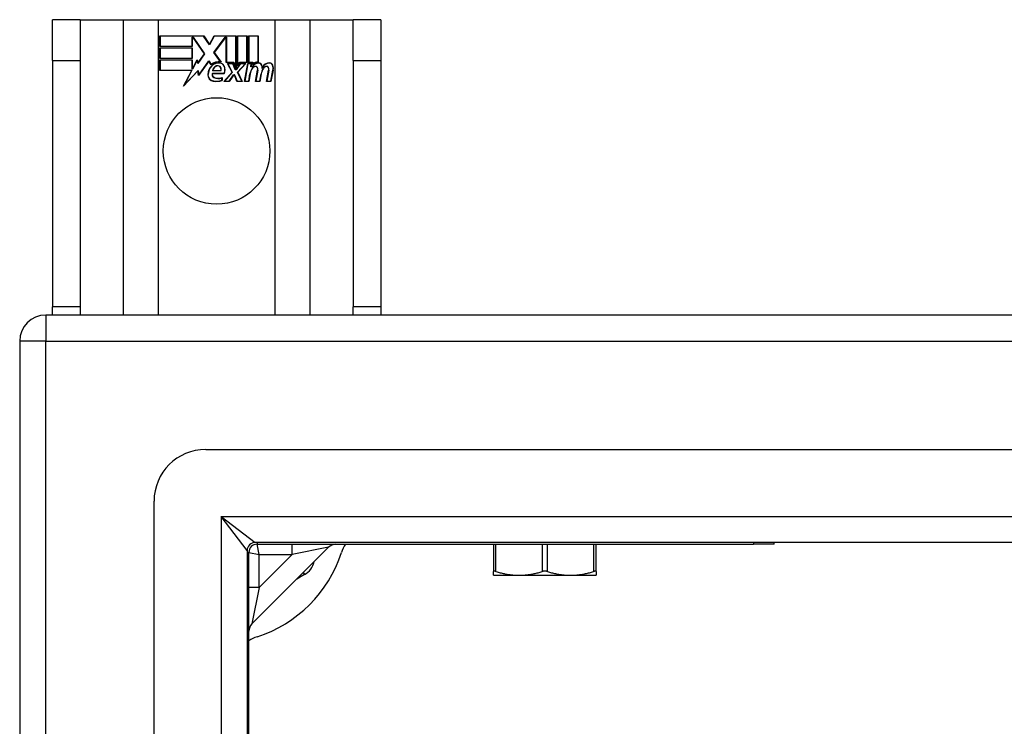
# Model space of a CAD drawing. Header units: inches. Extents: x 11 to 197, y 14 to 125.
# Tile 36 of 82: x 82.93 to 86.68, y 89.57 to 92.26. Entities that reach past the tile are written whole.
import ezdxf

# ---------------------------------------------------------------- set-up
doc = ezdxf.new("R2010")
doc.units = ezdxf.units.IN
doc.header["$MEASUREMENT"] = 0
doc.layers.add('Visible Edges(ANSI)', color=7, linetype='Continuous', lineweight=25)
doc.layers.add('Visible Tangent Edges(ANSI)', color=7, linetype='Continuous', lineweight=25)

msp = doc.modelspace()

# ---------------------------------------------------------------- linework, layer by layer
at = {"layer": 'Visible Edges(ANSI)'}
for p, q in [((83.1579, 92.2636), (83.0529, 92.2636)), ((83.0529, 92.1076), (83.0529, 92.2636)), ((83.1579, 92.2636), (83.1579, 92.1076)), ((83.1579, 92.2636), (83.3221, 92.2636)), ((83.3221, 92.2636), (83.4567, 92.2636)), ((83.4567, 92.2636), (83.8991, 92.2636)), ((83.8991, 92.2636), (84.0337, 92.2636)), ((84.0337, 92.2636), (84.1979, 92.2636)), ((84.1979, 92.1076), (84.1979, 92.2636)), ((84.3029, 92.2636), (84.1979, 92.2636)), ((84.3029, 92.2636), (84.3029, 92.1076)), ((83.4617, 92.2016), (83.6289, 92.2016)), ((83.4617, 92.1615), (83.4617, 92.2016)), ((83.4624, 92.2008), (83.4624, 92.1622)), ((83.6285, 92.2008), (83.4624, 92.2008)), ((83.5843, 92.1622), (83.5843, 92.1967)), ((83.5843, 92.1967), (83.5888, 92.1967)), ((83.5851, 92.196), (83.5851, 92.1615)), ((83.5884, 92.196), (83.5851, 92.196)), ((83.6312, 92.1337), (83.5884, 92.196)), ((83.5888, 92.1967), (83.6321, 92.1337)), ((83.651, 92.1675), (83.6285, 92.2008)), ((83.6289, 92.2016), (83.6509, 92.1689)), ((83.6509, 92.1689), (83.6683, 92.2016)), ((83.6688, 92.2008), (83.651, 92.1675)), ((83.6678, 92.1388), (83.711, 92.1967)), ((83.6683, 92.2016), (83.7519, 92.2016)), ((83.7114, 92.196), (83.6687, 92.1388)), ((83.7512, 92.2008), (83.6688, 92.2008)), ((83.711, 92.1967), (83.7152, 92.1967)), ((83.7144, 92.196), (83.7114, 92.196)), ((83.7144, 92.1005), (83.7144, 92.196)), ((83.7152, 92.1967), (83.7152, 92.1013)), ((83.7512, 92.0821), (83.7512, 92.2008)), ((83.7519, 92.2016), (83.7519, 92.0784)), ((83.7572, 92.0876), (83.7572, 92.2016)), ((83.7572, 92.2016), (83.7943, 92.2016)), ((83.7579, 92.2008), (83.7579, 92.0899)), ((83.7936, 92.2008), (83.7579, 92.2008)), ((83.7936, 92.1013), (83.7936, 92.2008)), ((83.7943, 92.2016), (83.7943, 92.1005)), ((83.7996, 92.1005), (83.7996, 92.2016)), ((83.7996, 92.2016), (83.8367, 92.2016)), ((83.8003, 92.2008), (83.8003, 92.1013)), ((83.8359, 92.2008), (83.8003, 92.2008)), ((83.8359, 92.103), (83.8359, 92.2008)), ((83.8367, 92.2016), (83.8367, 92.1022)), ((83.5851, 92.1615), (83.4617, 92.1615)), ((83.4617, 92.1161), (83.4617, 92.1562)), ((83.4617, 92.1562), (83.5851, 92.1562)), ((83.4624, 92.1622), (83.5843, 92.1622)), ((83.4624, 92.1555), (83.4624, 92.1168)), ((83.5843, 92.1555), (83.4624, 92.1555)), ((83.5843, 92.1168), (83.5843, 92.1555)), ((83.5851, 92.1562), (83.5851, 92.1161)), ((83.6929, 92.1026), (83.6678, 92.1388)), ((83.6687, 92.1388), (83.6946, 92.1015)), ((83.0529, 92.1076), (83.0529, 91.1696)), ((83.1579, 92.1076), (83.1579, 91.1696)), ((83.5851, 92.1161), (83.4617, 92.1161)), ((83.4617, 92.1105), (83.5851, 92.1105)), ((83.4617, 92.0703), (83.4617, 92.1105)), ((83.4624, 92.1168), (83.5843, 92.1168)), ((83.5843, 92.1097), (83.4624, 92.1097)), ((83.4624, 92.1097), (83.4624, 92.0711)), ((83.5843, 92.0752), (83.5843, 92.1097)), ((83.5851, 92.1105), (83.5851, 92.076)), ((83.5858, 92.076), (83.6042, 92.1112)), ((83.6039, 92.109), (83.5863, 92.0752)), ((83.6062, 92.0968), (83.6039, 92.109)), ((83.6042, 92.1112), (83.6066, 92.0986)), ((83.6321, 92.1337), (83.6062, 92.0968)), ((83.6066, 92.0986), (83.6312, 92.1337)), ((83.6484, 92.1058), (83.6092, 92.0507)), ((83.6096, 92.0527), (83.6485, 92.1071)), ((83.6571, 92.0913), (83.6484, 92.1058)), ((83.6485, 92.1071), (83.6573, 92.0925)), ((83.7426, 92.1005), (83.7144, 92.1005)), ((83.7152, 92.1013), (83.743, 92.1013)), ((83.7519, 92.0784), (83.7426, 92.1005)), ((83.743, 92.1013), (83.7512, 92.0821)), ((83.7666, 92.1005), (83.7572, 92.0876)), ((83.7579, 92.0899), (83.7662, 92.1013)), ((83.7662, 92.1013), (83.7936, 92.1013)), ((83.7943, 92.1005), (83.7666, 92.1005)), ((83.8149, 92.1005), (83.7996, 92.1005)), ((83.8003, 92.1013), (83.8157, 92.1013)), ((83.8143, 92.0928), (83.8149, 92.1005)), ((83.8157, 92.1013), (83.8152, 92.0948)), ((84.1979, 92.1076), (84.1979, 91.1696)), ((84.3029, 92.1076), (84.3029, 91.1696)), ((83.5829, 92.0703), (83.4617, 92.0703)), ((83.4624, 92.0711), (83.5841, 92.0711)), ((83.5519, 92.0107), (83.5829, 92.0703)), ((83.6067, 92.0685), (83.5519, 92.0107)), ((83.5841, 92.0711), (83.555, 92.0151)), ((83.555, 92.0151), (83.6072, 92.0701)), ((83.5863, 92.0752), (83.5843, 92.0752)), ((83.5851, 92.076), (83.5858, 92.076)), ((83.6092, 92.0507), (83.6067, 92.0685)), ((83.6072, 92.0701), (83.6096, 92.0527)), ((83.6939, 92.0688), (83.6626, 92.0688)), ((83.6634, 92.0696), (83.6934, 92.0696)), ((83.7058, 92.0287), (83.7366, 92.0636)), ((83.7375, 92.0635), (83.7075, 92.0295)), ((83.7366, 92.0636), (83.7193, 92.097)), ((83.7193, 92.097), (83.7396, 92.097)), ((83.7205, 92.0962), (83.7375, 92.0635)), ((83.7391, 92.0962), (83.7205, 92.0962)), ((83.7488, 92.0732), (83.7391, 92.0962)), ((83.7396, 92.097), (83.7493, 92.074)), ((83.7523, 92.0732), (83.7488, 92.0732)), ((83.7493, 92.074), (83.7519, 92.074)), ((83.7519, 92.074), (83.7686, 92.097)), ((83.769, 92.0962), (83.7523, 92.0732)), ((83.7578, 92.0639), (83.7873, 92.0962)), ((83.7744, 92.0295), (83.7578, 92.0639)), ((83.7891, 92.097), (83.7587, 92.0638)), ((83.7587, 92.0638), (83.7756, 92.0287)), ((83.7686, 92.097), (83.7891, 92.097)), ((83.7873, 92.0962), (83.769, 92.0962)), ((83.7842, 92.0287), (83.7962, 92.097)), ((83.7968, 92.0962), (83.7851, 92.0295)), ((83.7962, 92.097), (83.8104, 92.097)), ((83.8096, 92.0962), (83.7968, 92.0962)), ((83.8086, 92.0842), (83.8096, 92.0962)), ((83.8134, 92.0842), (83.8086, 92.0842)), ((83.8104, 92.097), (83.8094, 92.085)), ((83.8094, 92.085), (83.813, 92.085)), ((83.8266, 92.0287), (83.8342, 92.0718)), ((83.8349, 92.0717), (83.8274, 92.0295)), ((83.8685, 92.0287), (83.8761, 92.0718)), ((83.8769, 92.0717), (83.8694, 92.0295)), ((83.8844, 92.0295), (83.8926, 92.0717)), ((83.8934, 92.0716), (83.885, 92.0287)), ((83.661, 92.0591), (83.7068, 92.0591)), ((83.7073, 92.0583), (83.6616, 92.0583)), ((83.6983, 92.0326), (83.6983, 92.0422)), ((83.6991, 92.0433), (83.6991, 92.0321)), ((83.7261, 92.0287), (83.7058, 92.0287)), ((83.7075, 92.0295), (83.7257, 92.0295)), ((83.7257, 92.0295), (83.7425, 92.0538)), ((83.7429, 92.0531), (83.7261, 92.0287)), ((83.7425, 92.0538), (83.7464, 92.0538)), ((83.7459, 92.0531), (83.7429, 92.0531)), ((83.7553, 92.0287), (83.7459, 92.0531)), ((83.7464, 92.0538), (83.7558, 92.0295)), ((83.7756, 92.0287), (83.7553, 92.0287)), ((83.7558, 92.0295), (83.7744, 92.0295)), ((83.8007, 92.0287), (83.7842, 92.0287)), ((83.7851, 92.0295), (83.8, 92.0295)), ((83.8, 92.0295), (83.8049, 92.057)), ((83.8056, 92.0568), (83.8007, 92.0287)), ((83.8431, 92.0287), (83.8266, 92.0287)), ((83.8274, 92.0295), (83.8424, 92.0295)), ((83.8424, 92.0295), (83.8473, 92.057)), ((83.848, 92.0568), (83.8431, 92.0287)), ((83.885, 92.0287), (83.8685, 92.0287)), ((83.8694, 92.0295), (83.8844, 92.0295)), ((83.0529, 91.1386), (83.0529, 91.1696)), ((83.1579, 91.1696), (83.1579, 91.1386)), ((84.1979, 91.1386), (84.1979, 91.1696)), ((84.3029, 91.1696), (84.3029, 91.1386)), ((112.8289, 91.1386), (83.0269, 91.1386)), ((82.9279, 91.0396), (82.9279, 49.2376)), ((83.6365, 90.6268), (112.2192, 90.6268)), ((83.4397, 49.8472), (83.4397, 90.4299)), ((112.0307, 90.2724), (83.825, 90.2724)), ((83.8319, 90.2656), (85.7221, 90.2656)), ((84.732, 90.2656), (84.732, 90.1618)), ((85.1238, 90.1618), (85.1238, 90.2656)), ((85.8009, 90.2656), (85.7221, 90.2656)), ((85.8009, 90.2656), (85.8009, 90.2724)), ((83.794, 90.2414), (83.794, 50.0357)), ((83.8009, 88.3993), (83.8009, 90.2346)), ((83.8124, 89.9622), (84.1043, 90.2541)), ((84.732, 90.1475), (84.732, 90.1618)), ((85.1238, 90.1618), (85.1238, 90.1475)), ((84.0125, 90.1499), (83.9833, 90.133)), ((84.732, 90.1475), (84.83, 90.1475)), ((84.83, 90.1475), (85.0258, 90.1475)), ((85.0258, 90.1475), (85.1238, 90.1475))]:
    msp.add_line(p, q, dxfattribs=at)
at = {"layer": 'Visible Edges(ANSI)', "flags": 128}
for points in [[(84.7419, 90.1618), (84.7411, 90.162), (84.7404, 90.1622), (84.7397, 90.1624), (84.7391, 90.1626), (84.7384, 90.1627), (84.7378, 90.1629), (84.7372, 90.163), (84.7366, 90.1631), (84.7361, 90.1631), (84.7356, 90.1632), (84.7351, 90.1632), (84.7347, 90.1632), (84.7343, 90.1632), (84.7339, 90.1632), (84.7335, 90.1631), (84.7332, 90.1631), (84.7329, 90.163), (84.7327, 90.1629), (84.7325, 90.1627), (84.7323, 90.1626), (84.7322, 90.1624), (84.7321, 90.1622), (84.732, 90.162), (84.732, 90.1618)], [(84.7419, 90.1618), (84.7458, 90.1606), (84.7498, 90.1595), (84.7536, 90.1584), (84.7575, 90.1574), (84.7613, 90.1564), (84.7651, 90.1555), (84.7688, 90.1546), (84.7725, 90.1538), (84.7762, 90.153), (84.7799, 90.1523), (84.7835, 90.1516), (84.7871, 90.151), (84.7907, 90.1505), (84.7943, 90.1499), (84.7979, 90.1495), (84.8015, 90.1491), (84.805, 90.1487), (84.8086, 90.1484), (84.8121, 90.1481), (84.8157, 90.1479), (84.8193, 90.1477), (84.8228, 90.1476), (84.8264, 90.1475), (84.83, 90.1475)], [(84.83, 90.1475), (84.8335, 90.1475), (84.8371, 90.1476), (84.8407, 90.1477), (84.8442, 90.1479), (84.8478, 90.1481), (84.8513, 90.1484), (84.8549, 90.1487), (84.8584, 90.1491), (84.862, 90.1495), (84.8656, 90.1499), (84.8692, 90.1505), (84.8728, 90.151), (84.8764, 90.1516), (84.8801, 90.1523), (84.8837, 90.153), (84.8874, 90.1538), (84.8911, 90.1546), (84.8949, 90.1555), (84.8986, 90.1564), (84.9024, 90.1574), (84.9063, 90.1584), (84.9102, 90.1595), (84.9141, 90.1606), (84.918, 90.1618)], [(84.9377, 90.1618), (84.937, 90.162), (84.9362, 90.1622), (84.9354, 90.1624), (84.9346, 90.1626), (84.9338, 90.1627), (84.933, 90.1629), (84.9321, 90.163), (84.9313, 90.1631), (84.9304, 90.1631), (84.9296, 90.1632), (84.9287, 90.1632), (84.9279, 90.1632), (84.927, 90.1632), (84.9262, 90.1632), (84.9253, 90.1631), (84.9245, 90.1631), (84.9237, 90.163), (84.9228, 90.1629), (84.922, 90.1627), (84.9212, 90.1626), (84.9204, 90.1624), (84.9196, 90.1622), (84.9188, 90.162), (84.918, 90.1618)], [(84.9377, 90.1618), (84.9417, 90.1606), (84.9456, 90.1595), (84.9495, 90.1584), (84.9533, 90.1574), (84.9571, 90.1564), (84.9609, 90.1555), (84.9647, 90.1546), (84.9684, 90.1538), (84.9721, 90.153), (84.9757, 90.1523), (84.9794, 90.1516), (84.983, 90.151), (84.9866, 90.1505), (84.9902, 90.1499), (84.9938, 90.1495), (84.9973, 90.1491), (85.0009, 90.1487), (85.0045, 90.1484), (85.008, 90.1481), (85.0116, 90.1479), (85.0151, 90.1477), (85.0187, 90.1476), (85.0222, 90.1475), (85.0258, 90.1475)], [(85.0258, 90.1475), (85.0294, 90.1475), (85.033, 90.1476), (85.0365, 90.1477), (85.0401, 90.1479), (85.0436, 90.1481), (85.0472, 90.1484), (85.0507, 90.1487), (85.0543, 90.1491), (85.0579, 90.1495), (85.0615, 90.1499), (85.065, 90.1505), (85.0687, 90.151), (85.0723, 90.1516), (85.0759, 90.1523), (85.0796, 90.153), (85.0833, 90.1538), (85.087, 90.1546), (85.0907, 90.1555), (85.0945, 90.1564), (85.0983, 90.1574), (85.1021, 90.1584), (85.106, 90.1595), (85.1099, 90.1606), (85.1139, 90.1618)], [(85.1238, 90.1618), (85.1237, 90.162), (85.1237, 90.1622), (85.1236, 90.1624), (85.1235, 90.1626), (85.1233, 90.1627), (85.1231, 90.1629), (85.1228, 90.163), (85.1226, 90.1631), (85.1222, 90.1631), (85.1219, 90.1632), (85.1215, 90.1632), (85.1211, 90.1632), (85.1207, 90.1632), (85.1202, 90.1632), (85.1197, 90.1631), (85.1192, 90.1631), (85.1186, 90.163), (85.118, 90.1629), (85.1174, 90.1627), (85.1167, 90.1626), (85.1161, 90.1624), (85.1154, 90.1622), (85.1146, 90.162), (85.1139, 90.1618)]]:
    msp.add_lwpolyline(points, dxfattribs=at)
at = {"layer": 'Visible Edges(ANSI)'}
msp.add_circle((83.6779, 91.7636), 0.203, dxfattribs=at)
for centre, radius, start, end in [((83.6853, 92.0613), 0.0412, 77.079, 133.1785), ((83.6853, 92.0613), 0.042, 79.6582, 131.9139), ((83.836, 92.0722), 0.03, 88.7952, 136.5849), ((83.836, 92.0722), 0.0307, 90.2222, 132.7339), ((83.694, 92.0524), 0.0498, 134.1684, 176.5646), ((83.694, 92.0524), 0.049, 134.1684, 176.5646), ((83.6853, 92.0613), 0.0374, 80.4085, 134.1684), ((83.6853, 92.0613), 0.0366, 80.3604, 134.1684), ((83.6843, 92.067), 0.0218, 109.3797, 175.226), ((83.6843, 92.067), 0.021, 109.3797, 172.9975), ((83.6818, 92.0739), 0.0144, 51.1652, 109.3797), ((83.6818, 92.0739), 0.0137, 51.1652, 109.3797), ((83.6829, 92.0753), 0.0119, 331.4547, 51.1652), ((83.6829, 92.0753), 0.0127, 329.421, 51.1652), ((83.6899, 92.0792), 0.0183, 23.8445, 85.1757), ((83.6899, 92.0792), 0.019, 23.8445, 85.0802), ((83.6751, 92.0726), 0.0345, 336.9643, 23.8445), ((83.6751, 92.0726), 0.0352, 336.1555, 23.8445), ((83.8629, 92.0467), 0.0589, 147.5992, 170), ((83.8629, 92.0467), 0.0581, 147.5992, 170), ((83.8383, 92.0688), 0.03, 89.4776, 147.4114), ((83.8271, 92.0694), 0.0165, 96.03, 147.5992), ((83.8383, 92.0688), 0.0293, 89.4776, 148.2123), ((83.8271, 92.0694), 0.0157, 96.03, 147.5992), ((83.8262, 92.0777), 0.00825, 23.5571, 96.03), ((83.8262, 92.0777), 0.0075, 23.5571, 96.03), ((83.819, 92.0745), 0.0154, 350, 23.5571), ((83.819, 92.0745), 0.0161, 350, 23.5571), ((83.8384, 92.0861), 0.0119, 16.9928, 89.4776), ((83.8384, 92.0861), 0.0127, 16.9928, 89.4776), ((83.9054, 92.0476), 0.0589, 148.5524, 170.8204), ((83.9054, 92.0476), 0.0581, 148.5584, 170.8257), ((83.8161, 92.0793), 0.0353, 357.7769, 16.9928), ((83.8161, 92.0793), 0.036, 3.6169, 16.9928), ((83.8796, 92.0681), 0.0299, 89.6788, 160.8136), ((83.8796, 92.0681), 0.0307, 89.6788, 153.9508), ((83.8691, 92.0695), 0.0165, 96.1027, 147.6301), ((83.8691, 92.0695), 0.0157, 96.1027, 147.6083), ((83.8682, 92.0777), 0.00825, 23.5487, 96.1027), ((83.8682, 92.0777), 0.0075, 23.5487, 96.1027), ((83.861, 92.0745), 0.0154, 349.9922, 23.5487), ((83.861, 92.0745), 0.0161, 349.9924, 23.5487), ((83.8797, 92.0857), 0.0131, 18.4748, 89.6788), ((83.8797, 92.0857), 0.0124, 18.4748, 89.6788), ((83.858, 92.0784), 0.0352, 349, 18.4748), ((83.858, 92.0784), 0.036, 349, 18.4748), ((83.6689, 92.0539), 0.0247, 176.5646, 261.5605), ((83.6689, 92.0539), 0.0239, 176.5646, 261.5605), ((83.6731, 92.0549), 0.0127, 160.9907, 244.6784), ((83.6731, 92.0549), 0.012, 163.5261, 244.6784), ((83.6764, 92.1045), 0.0759, 261.5605, 287.3343), ((83.6764, 92.1045), 0.0751, 261.5605, 286.9141), ((83.6843, 92.0788), 0.0391, 244.6784, 290.9242), ((83.6843, 92.0788), 0.0384, 244.6784, 292.5609), ((83.0269, 91.0396), 0.099, 90, 180), ((83.6365, 90.4299), 0.1969, 90, 180), ((83.825, 90.2414), 0.031, 90, 180), ((83.8319, 90.2346), 0.031, 90, 180), ((84.1322, 90.2262), 0.0394, 90, 135), ((84.2723, 90.1956), 0.125, 145.9442, 162.0131), ((83.6779, 90.3886), 0.5, 287.9869, 342.0131), ((83.9732, 90.2181), 0.0787, 300, 346.2415), ((83.8403, 89.9343), 0.0394, 135, 180), ((83.8709, 89.7941), 0.125, 107.9869, 124.0558)]:
    msp.add_arc(centre, radius, start, end, dxfattribs=at)
at = {"layer": 'Visible Tangent Edges(ANSI)'}
for p, q in [((83.3221, 92.2636), (83.3221, 91.1386)), ((83.4567, 91.1386), (83.4567, 92.2636)), ((83.8991, 92.2636), (83.8991, 91.1386)), ((84.0337, 91.1386), (84.0337, 92.2636)), ((83.0529, 92.1076), (83.1579, 92.1076)), ((84.1979, 92.1076), (84.3029, 92.1076)), ((83.1579, 91.1696), (83.0529, 91.1696)), ((84.3029, 91.1696), (84.1979, 91.1696)), ((83.0269, 91.1386), (83.0269, 91.0396)), ((83.0269, 91.0396), (82.9279, 91.0396)), ((83.0269, 91.0396), (112.8289, 91.0396)), ((83.0269, 49.2376), (83.0269, 91.0396)), ((83.695, 90.3714), (83.825, 90.2724)), ((83.794, 90.2414), (83.695, 90.3714)), ((83.695, 90.3714), (112.1607, 90.3714)), ((83.695, 90.3714), (83.695, 49.9057)), ((83.8319, 90.2724), (83.8319, 90.2656)), ((83.8403, 90.2262), (83.8319, 90.2656)), ((83.9651, 90.2262), (83.9651, 90.2656)), ((84.7419, 90.1618), (84.7419, 90.2656)), ((84.918, 90.2656), (84.918, 90.1618)), ((84.9377, 90.1618), (84.9377, 90.2656)), ((85.1139, 90.2656), (85.1139, 90.1618)), ((85.7221, 90.2724), (85.7221, 90.2656)), ((83.8009, 90.2346), (83.794, 90.2346)), ((83.8009, 90.2346), (83.8403, 90.2262)), ((83.8403, 90.2262), (83.9651, 90.2262)), ((83.8403, 90.1014), (83.8403, 90.2262)), ((83.9651, 90.2262), (83.8403, 90.1014)), ((84.1043, 90.2541), (83.9651, 90.2262)), ((84.008, 90.1577), (84.0125, 90.1499)), ((83.8403, 90.1014), (83.8009, 90.1014)), ((83.8403, 90.1014), (83.8124, 89.9622))]:
    msp.add_line(p, q, dxfattribs=at)

doc.saveas('drawing.dxf')
